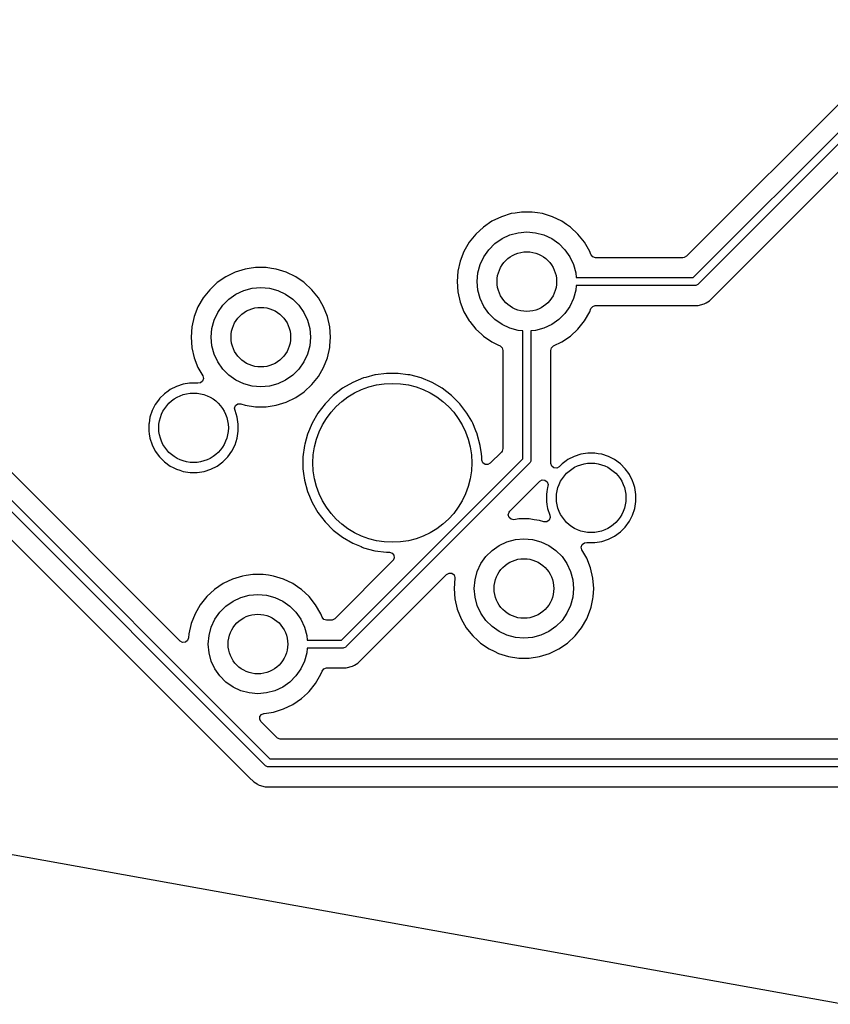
# Model space of a CAD drawing. Extents: x 98 to 223, y -135 to -41.
# Tile 12 of 22: x 177 to 198, y -131 to -107. Entities that reach past the tile are written whole.
import ezdxf

# ---------------------------------------------------------------- set-up
doc = ezdxf.new("R2010")
doc.units = 0
doc.layers.add('BLACK', color=7, linetype='CONTINUOUS')

msp = doc.modelspace()

# ---------------------------------------------------------------- linework, layer by layer
at = {"layer": 'BLACK', "linetype": 'CONTINUOUS'}
for p, q in [((199.864431, -106.626334), (193.90883, -112.581935)), ((194.079824, -113.118754), (200.40125, -106.797328)), ((200.571961, -106.909461), (194.191957, -113.289465)), ((194.611976, -113.577258), (200.869963, -107.319271)), ((183.31652, -125.403836), (169.12327, -111.210586)), ((169.264692, -111.069164), (183.428653, -125.233125)), ((189.501471, -111.50736), (189.250768, -111.584692)), ((189.501477, -111.507359), (189.501471, -111.50736)), ((189.50148, -111.507358), (189.501477, -111.507359)), ((189.599342, -111.492607), (189.50148, -111.507358)), ((189.760907, -111.468254), (189.599342, -111.492607)), ((189.760913, -111.468254), (189.760907, -111.468254)), ((190.023277, -111.468254), (189.760913, -111.468254)), ((190.023282, -111.468254), (190.023277, -111.468254)), ((190.157918, -111.488548), (190.023282, -111.468254)), ((190.28271, -111.507358), (190.157918, -111.488548)), ((190.282714, -111.507359), (190.28271, -111.507358)), ((190.282718, -111.50736), (190.282714, -111.507359)), ((190.533422, -111.584692), (190.282718, -111.50736)), ((189.014397, -111.698522), (188.797615, -111.846321)), ((189.014398, -111.698521), (189.014397, -111.698522)), ((189.250768, -111.584692), (189.014398, -111.698521)), ((190.769791, -111.698521), (190.53342, -111.584692)), ((190.53342, -111.584692), (190.533422, -111.584692)), ((190.769792, -111.698522), (190.769791, -111.698521)), ((190.769795, -111.698524), (190.769792, -111.698522)), ((190.769799, -111.698526), (190.769795, -111.698524)), ((190.888693, -111.779587), (190.769799, -111.698526)), ((169.125642, -111.920771), (182.90237, -125.697499)), ((188.797615, -111.846321), (188.605293, -112.024768)), ((189.46457, -112.044138), (189.675035, -111.987744)), ((189.675035, -111.987744), (189.892095, -111.968754)), ((189.892095, -111.968754), (190.109155, -111.987744)), ((190.109155, -111.987744), (190.31962, -112.044138)), ((190.986574, -111.846321), (190.888693, -111.779587)), ((191.178896, -112.024768), (190.986574, -111.846321)), ((188.441709, -112.229897), (188.310527, -112.45711)), ((188.605293, -112.024768), (188.441709, -112.229897)), ((188.934539, -112.415269), (189.08861, -112.261198)), ((189.08861, -112.261198), (189.267095, -112.136222)), ((189.267095, -112.136222), (189.46457, -112.044138)), ((190.31962, -112.044138), (190.517095, -112.136222)), ((190.517095, -112.136222), (190.69558, -112.261198)), ((190.69558, -112.261198), (190.849651, -112.415269)), ((191.178899, -112.024772), (191.178896, -112.024768)), ((191.1789, -112.024773), (191.178899, -112.024772)), ((191.342481, -112.229897), (191.1789, -112.024773)), ((191.473663, -112.457111), (191.342481, -112.229897)), ((188.310527, -112.45711), (188.214677, -112.701332)), ((188.809563, -112.593754), (188.934539, -112.415269)), ((190.849651, -112.415269), (190.974627, -112.593754)), ((191.506036, -112.539596), (191.473663, -112.457111)), ((188.214671, -112.701351), (188.156292, -112.957128)), ((188.214677, -112.701332), (188.214671, -112.701351)), ((188.717479, -112.791229), (188.809563, -112.593754)), ((190.974627, -112.593754), (191.066711, -112.791229)), ((191.508654, -112.545765), (191.506036, -112.539596)), ((191.554409, -112.598569), (191.508654, -112.545765)), ((191.621448, -112.618254), (191.554409, -112.598569)), ((193.821149, -112.618254), (191.621448, -112.618254)), ((193.847507, -112.61542), (193.821149, -112.618254)), ((193.90883, -112.581935), (193.847507, -112.61542)), ((182.556173, -112.983438), (182.319803, -113.097267)), ((182.806876, -112.906106), (182.556173, -112.983438)), ((182.806882, -112.906105), (182.806876, -112.906106)), ((182.806885, -112.906104), (182.806882, -112.906105)), ((182.904747, -112.891353), (182.806885, -112.906104)), ((183.066312, -112.867), (182.904747, -112.891353)), ((183.066318, -112.867), (183.066312, -112.867)), ((183.328682, -112.867), (183.066318, -112.867)), ((183.328687, -112.867), (183.328682, -112.867)), ((183.463323, -112.887294), (183.328687, -112.867)), ((183.588115, -112.906104), (183.463323, -112.887294)), ((183.588119, -112.906105), (183.588115, -112.906104)), ((183.588123, -112.906106), (183.588119, -112.906105)), ((183.838827, -112.983438), (183.588123, -112.906106)), ((184.075196, -113.097267), (183.838825, -112.983438)), ((183.838825, -112.983438), (183.838827, -112.983438)), ((188.156291, -112.957133), (188.136687, -113.218749)), ((188.156292, -112.957128), (188.156291, -112.957133)), ((188.642095, -113.218754), (188.661085, -113.001694)), ((188.661085, -113.001694), (188.717479, -112.791229)), ((191.066711, -112.791229), (191.123105, -113.001694)), ((191.123105, -113.001694), (191.133346, -113.118754)), ((182.10302, -113.245067), (181.910698, -113.423514)), ((182.319802, -113.097268), (182.10302, -113.245067)), ((182.319803, -113.097267), (182.319802, -113.097268)), ((184.075197, -113.097268), (184.075196, -113.097267)), ((184.0752, -113.09727), (184.075197, -113.097268)), ((184.075204, -113.097272), (184.0752, -113.09727)), ((184.262703, -113.225107), (184.075204, -113.097272)), ((184.291979, -113.245067), (184.262703, -113.225107)), ((184.484301, -113.423514), (184.291979, -113.245067)), ((188.136687, -113.218749), (188.136687, -113.218758)), ((188.136687, -113.218758), (188.156291, -113.480374)), ((188.661085, -113.435814), (188.642095, -113.218754)), ((191.133346, -113.118754), (194.079824, -113.118754)), ((181.910698, -113.423514), (181.747114, -113.628643)), ((182.5725, -113.534968), (182.769975, -113.442884)), ((182.769975, -113.442884), (182.98044, -113.38649)), ((182.98044, -113.38649), (183.1975, -113.3675)), ((183.1975, -113.3675), (183.41456, -113.38649)), ((183.41456, -113.38649), (183.625025, -113.442884)), ((183.625025, -113.442884), (183.8225, -113.534968)), ((184.484304, -113.423518), (184.484301, -113.423514)), ((184.484305, -113.423519), (184.484304, -113.423518)), ((184.647886, -113.628643), (184.484305, -113.423519)), ((188.156291, -113.480374), (188.156292, -113.480379)), ((188.156292, -113.480379), (188.214671, -113.736156)), ((188.717479, -113.646279), (188.661085, -113.435814)), ((191.123105, -113.435814), (191.066711, -113.646279)), ((191.133346, -113.318754), (191.123105, -113.435814)), ((194.121246, -113.318754), (191.133346, -113.318754)), ((194.140755, -113.316833), (194.121246, -113.318754)), ((194.176803, -113.301901), (194.140755, -113.316833)), ((194.191957, -113.289465), (194.176803, -113.301901)), ((181.747114, -113.628643), (181.615932, -113.855856)), ((182.239944, -113.814015), (182.394015, -113.659944)), ((182.394015, -113.659944), (182.5725, -113.534968)), ((183.8225, -113.534968), (184.000985, -113.659944)), ((184.000985, -113.659944), (184.155056, -113.814015)), ((184.779068, -113.855857), (184.647886, -113.628643)), ((188.214671, -113.736156), (188.214673, -113.736165)), ((188.214673, -113.736165), (188.214675, -113.73617)), ((188.214675, -113.73617), (188.310527, -113.980397)), ((188.809563, -113.843754), (188.717479, -113.646279)), ((191.066711, -113.646279), (190.974627, -113.843754)), ((194.353031, -113.778331), (194.40315, -113.749393)), ((194.40315, -113.749393), (194.489962, -113.699274)), ((194.489962, -113.699274), (194.601766, -113.58747)), ((194.601766, -113.587468), (194.611974, -113.577261)), ((194.601766, -113.58747), (194.601766, -113.587468)), ((194.611974, -113.577261), (194.611976, -113.577258)), ((181.615932, -113.855856), (181.520082, -114.100078)), ((182.022884, -114.189975), (182.114968, -113.9925)), ((182.114968, -113.9925), (182.239944, -113.814015)), ((184.155056, -113.814015), (184.280032, -113.9925)), ((184.280032, -113.9925), (184.372116, -114.189975)), ((184.87492, -114.100084), (184.779068, -113.855857)), ((188.310527, -113.980397), (188.441709, -114.207611)), ((188.934539, -114.022239), (188.809563, -113.843754)), ((190.974627, -113.843754), (190.849651, -114.022239)), ((191.342481, -114.207611), (191.473663, -113.980397)), ((191.473663, -113.980397), (191.506021, -113.897948)), ((191.506021, -113.897948), (191.548835, -113.842738)), ((191.548835, -113.842738), (191.614705, -113.819437)), ((191.614705, -113.819437), (191.621448, -113.819254)), ((191.621448, -113.819254), (194.034577, -113.819254)), ((194.034577, -113.819254), (194.034593, -113.819255)), ((194.034593, -113.819255), (194.042189, -113.819255)), ((194.042189, -113.819255), (194.2003, -113.819255)), ((194.2003, -113.819255), (194.200303, -113.819255)), ((194.200303, -113.819255), (194.353031, -113.778331)), ((181.520076, -114.100097), (181.461697, -114.355874)), ((181.520082, -114.100078), (181.520076, -114.100097)), ((181.96649, -114.40044), (182.022884, -114.189975)), ((184.372116, -114.189975), (184.42851, -114.40044)), ((184.933302, -114.35587), (184.87492, -114.100084)), ((188.441709, -114.207611), (188.454665, -114.223857)), ((188.454665, -114.223857), (188.605293, -114.412739)), ((189.08861, -114.17631), (188.934539, -114.022239)), ((189.267095, -114.301286), (189.08861, -114.17631)), ((190.69558, -114.17631), (190.517095, -114.301286)), ((190.849651, -114.022239), (190.69558, -114.17631)), ((191.1789, -114.412735), (191.342481, -114.207611)), ((181.461696, -114.355879), (181.442092, -114.617495)), ((181.461697, -114.355874), (181.461696, -114.355879)), ((181.9475, -114.6175), (181.96649, -114.40044)), ((184.42851, -114.40044), (184.4475, -114.6175)), ((184.933302, -114.355874), (184.933302, -114.35587)), ((184.933303, -114.355879), (184.933302, -114.355874)), ((184.952908, -114.617495), (184.933303, -114.355879)), ((188.605293, -114.412739), (188.747946, -114.5451)), ((189.46457, -114.39337), (189.267095, -114.301286)), ((189.675035, -114.449764), (189.46457, -114.39337)), ((189.792095, -114.460005), (189.675035, -114.449764)), ((189.792095, -117.678947), (189.792095, -114.460005)), ((190.109155, -114.449764), (189.992095, -114.460005)), ((189.992095, -114.460005), (189.992095, -117.720369)), ((190.31962, -114.39337), (190.109155, -114.449764)), ((190.517095, -114.301286), (190.31962, -114.39337)), ((190.986574, -114.591187), (191.1789, -114.412735)), ((181.442092, -114.617495), (181.442092, -114.617504)), ((181.442092, -114.617504), (181.461696, -114.87912)), ((181.96649, -114.83456), (181.9475, -114.6175)), ((184.4475, -114.6175), (184.42851, -114.83456)), ((184.936334, -114.83867), (184.952908, -114.617504)), ((184.952908, -114.617504), (184.952908, -114.617495)), ((188.747946, -114.5451), (188.797616, -114.591187)), ((188.797616, -114.591187), (189.014391, -114.738982)), ((189.014391, -114.738982), (189.014396, -114.738984)), ((189.014396, -114.738984), (189.014397, -114.738985)), ((189.014397, -114.738985), (189.014398, -114.738986)), ((189.014398, -114.738986), (189.158086, -114.808182)), ((190.562793, -114.83867), (190.769799, -114.738982)), ((190.769799, -114.738982), (190.986574, -114.591187)), ((181.461696, -114.87912), (181.461697, -114.879125)), ((181.461697, -114.879125), (181.461697, -114.879129)), ((181.461697, -114.879129), (181.461698, -114.87913)), ((181.461698, -114.87913), (181.46315, -114.885492)), ((181.46315, -114.885492), (181.520076, -115.134902)), ((182.022884, -115.045025), (181.96649, -114.83456)), ((184.42851, -114.83456), (184.372116, -115.045025)), ((184.87492, -115.134916), (184.933302, -114.87913)), ((184.933302, -114.87913), (184.936334, -114.83867)), ((189.158086, -114.808182), (189.221396, -114.83867)), ((189.221396, -114.83867), (189.273256, -114.885492)), ((189.273256, -114.885492), (189.291595, -114.95039)), ((189.291595, -114.95039), (189.291595, -117.420271)), ((190.492595, -114.95039), (190.51228, -114.883351)), ((190.492595, -117.790364), (190.492595, -114.95039)), ((190.51228, -114.883351), (190.562793, -114.83867)), ((181.520076, -115.134902), (181.520082, -115.134921)), ((181.520082, -115.134921), (181.615932, -115.379143)), ((182.114968, -115.2425), (182.022884, -115.045025)), ((182.239944, -115.420985), (182.114968, -115.2425)), ((184.280032, -115.2425), (184.155056, -115.420985)), ((184.372116, -115.045025), (184.280032, -115.2425)), ((184.779068, -115.379143), (184.87492, -115.134916)), ((181.615932, -115.379143), (181.738325, -115.591134)), ((182.394015, -115.575056), (182.239944, -115.420985)), ((184.155056, -115.420985), (184.000985, -115.575056)), ((184.647886, -115.606357), (184.779068, -115.379143)), ((181.731945, -115.725061), (181.677024, -115.768252)), ((181.754798, -115.659034), (181.731945, -115.725061)), ((181.738325, -115.591134), (181.754798, -115.659034)), ((182.5725, -115.700032), (182.394015, -115.575056)), ((182.769975, -115.792116), (182.5725, -115.700032)), ((183.8225, -115.700032), (183.625025, -115.792116)), ((184.000985, -115.575056), (183.8225, -115.700032)), ((184.484305, -115.811481), (184.647886, -115.606357)), ((185.783589, -115.644875), (185.51105, -115.757765)), ((185.783599, -115.644872), (185.783589, -115.644875)), ((185.839188, -115.629977), (185.783599, -115.644872)), ((186.068558, -115.568518), (185.839188, -115.629977)), ((186.082636, -115.566664), (186.068558, -115.568518)), ((186.361037, -115.530011), (186.082636, -115.566664)), ((186.361045, -115.530011), (186.361037, -115.530011)), ((186.656057, -115.530011), (186.361045, -115.530011)), ((186.656064, -115.530011), (186.656057, -115.530011)), ((186.899664, -115.562082), (186.656064, -115.530011)), ((186.948544, -115.568518), (186.899664, -115.562082)), ((187.233503, -115.644872), (186.948544, -115.568518)), ((187.233505, -115.644873), (187.233503, -115.644872)), ((187.233512, -115.644875), (187.233505, -115.644873)), ((187.506051, -115.757765), (187.233512, -115.644875)), ((180.863984, -115.973438), (180.772514, -116.039895)), ((180.915837, -115.935764), (180.863984, -115.973438)), ((181.073685, -115.855335), (180.915837, -115.935764)), ((181.073688, -115.855334), (181.073685, -115.855335)), ((181.242171, -115.800592), (181.073688, -115.855334)), ((181.399913, -115.775608), (181.242171, -115.800592)), ((181.417149, -115.772878), (181.399913, -115.775608)), ((181.594307, -115.772878), (181.417149, -115.772878)), ((181.611543, -115.775608), (181.594307, -115.772878)), ((181.677024, -115.768252), (181.611543, -115.775608)), ((182.98044, -115.84851), (182.769975, -115.792116)), ((183.1975, -115.8675), (182.98044, -115.84851)), ((183.41456, -115.84851), (183.1975, -115.8675)), ((183.625025, -115.792116), (183.41456, -115.84851)), ((184.291979, -115.989933), (184.484305, -115.811481)), ((185.255557, -115.905272), (185.02151, -116.084863)), ((185.51104, -115.757769), (185.255557, -115.905272)), ((185.51105, -115.757765), (185.51104, -115.757769)), ((187.506061, -115.757769), (187.506051, -115.757765)), ((187.761544, -115.905272), (187.506061, -115.757769)), ((187.995591, -116.084863), (187.761544, -115.905272)), ((180.64566, -116.167346), (180.543114, -116.308487)), ((180.647245, -116.165164), (180.64566, -116.167346)), ((180.647247, -116.165162), (180.647245, -116.165164)), ((180.772511, -116.039897), (180.647247, -116.165161)), ((180.647247, -116.165161), (180.647247, -116.165162)), ((180.772512, -116.039897), (180.772511, -116.039897)), ((180.772514, -116.039895), (180.772512, -116.039897)), ((183.838823, -116.251563), (184.075204, -116.137728)), ((184.075204, -116.137728), (184.291979, -115.989933)), ((185.021503, -116.084869), (184.812909, -116.293463)), ((185.02151, -116.084863), (185.021503, -116.084869)), ((187.995598, -116.084869), (187.995591, -116.084863)), ((188.204192, -116.293463), (187.995598, -116.084869)), ((180.462684, -116.466338), (180.407942, -116.634821)), ((180.462685, -116.466335), (180.462684, -116.466338)), ((180.543114, -116.308487), (180.462685, -116.466335)), ((182.53773, -116.401393), (182.56397, -116.336638)), ((182.548956, -116.460983), (182.53773, -116.401393)), ((182.546905, -116.461833), (182.548956, -116.460983)), ((182.54877, -116.466336), (182.546905, -116.461833)), ((182.603514, -116.634823), (182.54877, -116.466336)), ((182.56397, -116.336638), (182.621054, -116.296349)), ((182.621054, -116.296349), (182.690858, -116.293317)), ((182.690858, -116.293317), (182.697664, -116.295206)), ((182.697664, -116.295206), (182.806885, -116.328896)), ((182.806885, -116.328896), (183.066318, -116.368)), ((183.066318, -116.368), (183.328682, -116.368)), ((183.328682, -116.368), (183.588115, -116.328896)), ((183.588115, -116.328896), (183.838823, -116.251563)), ((184.812903, -116.29347), (184.633312, -116.527517)), ((184.812909, -116.293463), (184.812903, -116.29347)), ((188.204198, -116.29347), (188.204192, -116.293463)), ((188.383789, -116.527517), (188.204198, -116.29347)), ((180.407942, -116.634821), (180.384473, -116.783)), ((182.631228, -116.809799), (182.603514, -116.634823)), ((184.633312, -116.527517), (184.485809, -116.783)), ((188.503623, -116.735077), (188.383789, -116.527517)), ((181.16982, -122.266479), (175.71314, -116.809799)), ((180.384473, -116.783), (180.380228, -116.809799)), ((180.380228, -116.809799), (180.380228, -116.986957)), ((182.631228, -116.986957), (182.631228, -116.809799)), ((184.485805, -116.78301), (184.372915, -117.055549)), ((184.485809, -116.783), (184.485805, -116.78301)), ((188.531294, -116.783004), (188.503623, -116.735077)), ((188.609657, -116.972189), (188.531294, -116.783004)), ((188.641812, -117.049819), (188.609657, -116.972189)), ((180.380228, -116.986957), (180.390185, -117.049819)), ((180.390185, -117.049819), (180.407942, -117.161934)), ((180.407942, -117.161934), (180.462684, -117.330417)), ((182.54877, -117.33042), (182.603514, -117.161933)), ((182.603514, -117.161933), (182.631228, -116.986957)), ((184.372912, -117.055559), (184.304564, -117.310641)), ((184.372915, -117.055549), (184.372912, -117.055559)), ((188.64419, -117.055559), (188.641812, -117.049819)), ((188.720544, -117.340518), (188.64419, -117.055559)), ((180.462684, -117.330417), (180.462685, -117.33042)), ((180.462685, -117.33042), (180.542626, -117.48731)), ((182.468342, -117.488268), (182.54877, -117.33042)), ((184.296557, -117.340526), (184.258051, -117.632997)), ((184.296559, -117.340515), (184.296557, -117.340526)), ((184.304564, -117.310641), (184.296559, -117.340515)), ((188.748696, -117.554351), (188.720544, -117.340518)), ((189.291595, -117.420271), (189.27191, -117.48731)), ((180.542626, -117.48731), (180.543114, -117.488268)), ((180.543114, -117.488268), (180.647245, -117.631592)), ((180.647245, -117.631592), (180.772514, -117.756861)), ((182.238942, -117.756861), (182.364211, -117.631592)), ((182.364211, -117.631592), (182.468342, -117.488268)), ((184.258051, -117.632997), (184.258051, -117.928024)), ((185.228774, -122.242268), (189.792095, -117.678947)), ((188.75905, -117.632997), (188.748696, -117.554351)), ((188.759051, -117.633011), (188.75905, -117.632997)), ((188.759051, -117.704815), (188.759051, -117.633011)), ((188.759367, -117.713661), (188.759051, -117.704815)), ((188.783784, -117.779125), (188.759367, -117.713661)), ((189.255276, -117.507952), (188.970732, -117.792496)), ((189.27191, -117.48731), (189.255276, -117.507952)), ((189.992095, -117.720369), (189.990174, -117.739878)), ((190.921483, -117.70003), (190.885026, -117.726518)), ((191.079331, -117.619601), (190.921483, -117.70003)), ((191.079334, -117.6196), (191.079331, -117.619601)), ((191.247817, -117.564858), (191.079334, -117.6196)), ((191.364469, -117.546382), (191.247817, -117.564858)), ((191.422795, -117.537144), (191.364469, -117.546382)), ((191.599953, -117.537144), (191.422795, -117.537144)), ((191.687441, -117.551001), (191.599953, -117.537144)), ((191.77493, -117.564858), (191.687441, -117.551001)), ((191.943413, -117.6196), (191.77493, -117.564858)), ((191.943416, -117.619601), (191.943413, -117.6196)), ((192.100059, -117.699416), (191.943416, -117.619601)), ((192.101264, -117.70003), (192.100059, -117.699416)), ((192.244588, -117.804161), (192.101264, -117.70003)), ((180.772514, -117.756861), (180.915838, -117.860992)), ((180.915838, -117.860992), (180.993257, -117.900439)), ((180.993257, -117.900439), (181.073685, -117.94142)), ((181.073685, -117.94142), (181.073688, -117.941421)), ((181.073688, -117.941421), (181.157929, -117.968792)), ((181.157929, -117.968792), (181.242173, -117.996164)), ((181.769283, -117.996164), (181.93777, -117.94142)), ((181.93777, -117.94142), (182.095618, -117.860992)), ((182.095618, -117.860992), (182.238942, -117.756861)), ((184.258051, -117.928024), (184.274457, -118.052634)), ((189.962806, -117.79108), (185.340907, -122.412979)), ((188.839717, -117.820997), (188.783784, -117.779125)), ((188.909409, -117.825981), (188.839717, -117.820997)), ((188.970732, -117.792496), (188.909409, -117.825981)), ((189.975242, -117.775927), (189.962806, -117.79108)), ((189.983139, -117.756861), (189.975242, -117.775927)), ((189.990174, -117.739878), (189.983139, -117.756861)), ((190.492911, -117.79921), (190.492595, -117.790364)), ((190.517328, -117.864674), (190.492911, -117.79921)), ((190.573261, -117.906546), (190.517328, -117.864674)), ((190.642953, -117.91153), (190.573261, -117.906546)), ((190.704276, -117.878045), (190.642953, -117.91153)), ((190.778157, -117.804163), (190.704276, -117.878045)), ((190.778158, -117.804163), (190.778157, -117.804163)), ((190.77816, -117.804161), (190.778158, -117.804163)), ((190.885026, -117.726518), (190.77816, -117.804161)), ((192.369857, -117.92943), (192.244588, -117.804161)), ((192.45937, -118.052634), (192.369857, -117.92943)), ((181.242173, -117.996164), (181.417149, -118.023878)), ((181.417149, -118.023878), (181.41715, -118.023878)), ((181.41715, -118.023878), (181.594306, -118.023878)), ((181.594306, -118.023878), (181.594307, -118.023878)), ((181.594307, -118.023878), (181.769283, -117.996164)), ((184.274457, -118.052634), (184.296558, -118.220504)), ((190.217299, -118.244398), (190.27862, -118.210915)), ((190.27862, -118.210915), (190.348312, -118.215899)), ((190.348312, -118.215899), (190.404245, -118.257771)), ((192.473987, -118.072753), (192.45937, -118.052634)), ((192.554416, -118.230601), (192.473987, -118.072753)), ((184.296558, -118.220504), (184.372912, -118.505462)), ((189.460635, -119.001062), (190.217299, -118.244398)), ((190.413587, -118.399089), (190.396738, -118.505472)), ((190.404245, -118.257771), (190.428662, -118.323235)), ((190.42291, -118.370397), (190.413587, -118.399089)), ((190.428662, -118.323235), (190.42291, -118.370397)), ((192.554417, -118.230604), (192.554416, -118.230601)), ((192.578225, -118.303879), (192.554417, -118.230604)), ((192.60916, -118.399089), (192.578225, -118.303879)), ((192.636874, -118.574065), (192.60916, -118.399089)), ((184.372912, -118.505462), (184.372915, -118.505472)), ((184.372915, -118.505472), (184.485805, -118.778011)), ((190.396738, -118.505472), (190.385874, -118.574065)), ((190.385874, -118.574065), (190.385874, -118.751223)), ((192.636874, -118.751223), (192.636874, -118.574065)), ((184.485805, -118.778011), (184.485809, -118.778021)), ((184.485809, -118.778021), (184.633312, -119.033504)), ((190.385874, -118.751223), (190.398616, -118.83167)), ((190.398616, -118.83167), (190.413588, -118.9262)), ((190.413588, -118.9262), (190.46833, -119.094683)), ((192.554416, -119.094686), (192.60916, -118.926199)), ((192.60916, -118.926199), (192.636874, -118.751223)), ((184.633312, -119.033504), (184.812903, -119.267551)), ((189.424324, -119.089582), (189.443552, -119.02241)), ((189.444464, -119.156486), (189.424324, -119.089582)), ((189.443552, -119.02241), (189.460635, -119.001062)), ((189.497578, -119.20188), (189.444464, -119.156486)), ((189.566803, -119.211353), (189.497578, -119.20188)), ((189.688414, -119.193022), (189.566803, -119.211353)), ((189.68842, -119.193022), (189.688414, -119.193022)), ((189.950784, -119.193022), (189.68842, -119.193022)), ((189.950789, -119.193022), (189.950784, -119.193022)), ((190.0724, -119.211353), (189.950789, -119.193022)), ((190.479364, -119.159698), (190.453087, -119.224438)), ((190.470197, -119.099189), (190.468158, -119.100033)), ((190.468158, -119.100033), (190.479364, -119.159698)), ((190.46833, -119.094683), (190.470197, -119.099189)), ((192.473988, -119.252534), (192.554416, -119.094686)), ((184.812903, -119.267551), (184.812909, -119.267558)), ((184.812909, -119.267558), (185.021503, -119.476152)), ((190.210217, -119.232126), (190.0724, -119.211353)), ((190.210222, -119.232127), (190.210217, -119.232126)), ((190.210229, -119.232129), (190.210222, -119.232127)), ((190.319434, -119.265814), (190.210229, -119.232129)), ((190.326175, -119.267687), (190.319434, -119.265814)), ((190.39598, -119.264695), (190.326175, -119.267687)), ((190.453087, -119.224438), (190.39598, -119.264695)), ((192.244588, -119.521127), (192.369857, -119.395858)), ((192.369857, -119.395858), (192.473988, -119.252534)), ((185.021503, -119.476152), (185.02151, -119.476158)), ((185.02151, -119.476158), (185.255557, -119.655749)), ((185.255557, -119.655749), (185.51104, -119.803252)), ((189.602542, -119.712512), (189.819602, -119.693522)), ((189.819602, -119.693522), (190.036662, -119.712512)), ((191.943416, -119.705686), (192.101264, -119.625258)), ((192.101264, -119.625258), (192.244588, -119.521127)), ((185.51104, -119.803252), (185.511041, -119.803252)), ((185.511041, -119.803252), (185.511044, -119.803254)), ((185.511044, -119.803254), (185.721847, -119.890571)), ((185.721847, -119.890571), (185.749406, -119.901987)), ((185.749406, -119.901987), (185.783599, -119.91615)), ((185.783599, -119.91615), (186.068558, -119.992504)), ((189.016117, -119.985966), (189.194602, -119.86099)), ((189.194602, -119.86099), (189.392077, -119.768906)), ((189.392077, -119.768906), (189.602542, -119.712512)), ((190.036662, -119.712512), (190.247127, -119.768906)), ((190.247127, -119.768906), (190.444602, -119.86099)), ((190.444602, -119.86099), (190.623087, -119.985966)), ((191.262303, -119.901987), (191.285155, -119.83596)), ((191.278776, -119.969887), (191.262303, -119.901987)), ((191.285155, -119.83596), (191.340077, -119.792769)), ((191.340077, -119.792769), (191.40556, -119.785414)), ((191.40556, -119.785414), (191.422795, -119.788144)), ((191.422795, -119.788144), (191.422797, -119.788144)), ((191.422797, -119.788144), (191.599952, -119.788144)), ((191.599952, -119.788144), (191.599953, -119.788144)), ((191.599953, -119.788144), (191.774929, -119.76043)), ((191.774929, -119.76043), (191.943416, -119.705686)), ((186.068558, -119.992504), (186.361045, -120.031011)), ((186.361045, -120.031011), (186.361052, -120.031011)), ((186.361052, -120.031011), (186.432855, -120.031011)), ((186.432855, -120.031011), (186.499894, -120.050696)), ((186.499894, -120.050696), (186.545649, -120.1035)), ((186.555593, -120.172658), (186.526568, -120.236214)), ((186.545649, -120.1035), (186.555593, -120.172658)), ((188.73707, -120.318522), (188.862046, -120.140037)), ((188.862046, -120.140037), (189.016117, -119.985966)), ((190.623087, -119.985966), (190.777158, -120.140037)), ((190.777158, -120.140037), (190.902134, -120.318522)), ((191.40117, -120.181878), (191.278776, -119.969887)), ((191.40117, -120.181879), (191.401169, -120.181878)), ((191.401169, -120.181878), (191.40117, -120.181878)), ((191.497022, -120.426106), (191.40117, -120.181879)), ((186.520536, -120.242692), (185.05778, -121.705449)), ((186.526568, -120.236214), (186.520536, -120.242692)), ((188.644986, -120.515997), (188.73707, -120.318522)), ((190.902134, -120.318522), (190.994218, -120.515997)), ((191.555404, -120.681892), (191.497022, -120.426106)), ((182.734383, -120.630874), (182.48368, -120.708206)), ((182.734389, -120.630873), (182.734383, -120.630874)), ((182.734392, -120.630872), (182.734389, -120.630873)), ((182.832254, -120.616121), (182.734392, -120.630872)), ((182.993819, -120.591768), (182.832254, -120.616121)), ((182.993825, -120.591768), (182.993819, -120.591768)), ((183.256189, -120.591768), (182.993825, -120.591768)), ((183.256194, -120.591768), (183.256189, -120.591768)), ((183.39083, -120.612062), (183.256194, -120.591768)), ((183.515622, -120.630872), (183.39083, -120.612062)), ((183.515626, -120.630873), (183.515622, -120.630872)), ((183.51563, -120.630874), (183.515626, -120.630873)), ((183.766334, -120.708206), (183.51563, -120.630874)), ((185.760926, -122.700772), (187.872119, -120.589578)), ((187.872119, -120.589578), (187.93344, -120.556095)), ((187.93344, -120.556095), (188.003132, -120.561079)), ((188.003132, -120.561079), (188.059065, -120.602951)), ((188.059065, -120.602951), (188.083482, -120.668415)), ((188.083451, -120.686527), (188.064194, -120.943517)), ((188.083482, -120.668415), (188.083451, -120.686527)), ((188.588592, -120.726462), (188.644986, -120.515997)), ((190.994218, -120.515997), (191.050612, -120.726462)), ((191.555404, -120.681896), (191.555404, -120.681892)), ((191.555405, -120.681901), (191.555404, -120.681896)), ((191.57501, -120.943517), (191.555405, -120.681901)), ((182.247309, -120.822036), (182.030527, -120.969835)), ((182.24731, -120.822035), (182.247309, -120.822036)), ((182.48368, -120.708206), (182.24731, -120.822035)), ((184.002703, -120.822035), (183.766332, -120.708206)), ((183.766332, -120.708206), (183.766334, -120.708206)), ((184.002704, -120.822036), (184.002703, -120.822035)), ((184.002707, -120.822038), (184.002704, -120.822036)), ((184.002711, -120.82204), (184.002707, -120.822038)), ((184.182055, -120.944315), (184.002711, -120.82204)), ((188.064194, -120.943517), (188.064194, -120.943526)), ((188.064194, -120.943526), (188.083798, -121.205142)), ((188.569602, -120.943522), (188.588592, -120.726462)), ((188.588592, -121.160582), (188.569602, -120.943522)), ((191.050612, -120.726462), (191.069602, -120.943522)), ((191.069602, -120.943522), (191.050612, -121.160582)), ((191.558988, -121.15733), (191.57501, -120.943526)), ((191.57501, -120.943526), (191.57501, -120.943517)), ((181.838205, -121.148282), (181.674621, -121.353411)), ((182.030527, -120.969835), (181.838205, -121.148282)), ((182.500007, -121.259736), (182.697482, -121.167652)), ((182.697482, -121.167652), (182.907947, -121.111258)), ((182.907947, -121.111258), (183.125007, -121.092268)), ((183.125007, -121.092268), (183.342067, -121.111258)), ((183.342067, -121.111258), (183.552532, -121.167652)), ((183.552532, -121.167652), (183.750007, -121.259736)), ((184.219486, -120.969835), (184.182055, -120.944315)), ((184.411808, -121.148282), (184.219486, -120.969835)), ((184.411811, -121.148286), (184.411808, -121.148282)), ((184.411812, -121.148287), (184.411811, -121.148286)), ((184.575393, -121.353411), (184.411812, -121.148287)), ((188.644986, -121.371047), (188.588592, -121.160582)), ((191.050612, -121.160582), (190.994218, -121.371047)), ((191.555404, -121.205152), (191.558988, -121.15733)), ((181.674621, -121.353411), (181.543439, -121.580624)), ((182.167451, -121.538783), (182.321522, -121.384712)), ((182.321522, -121.384712), (182.500007, -121.259736)), ((183.750007, -121.259736), (183.928492, -121.384712)), ((183.928492, -121.384712), (184.082563, -121.538783)), ((184.706575, -121.580625), (184.575393, -121.353411)), ((188.083798, -121.205142), (188.083799, -121.205147)), ((188.083799, -121.205147), (188.142178, -121.460924)), ((188.73707, -121.568522), (188.644986, -121.371047)), ((190.994218, -121.371047), (190.902134, -121.568522)), ((191.497022, -121.460938), (191.507239, -121.416173)), ((191.507239, -121.416173), (191.555404, -121.205152)), ((181.543439, -121.580624), (181.447589, -121.824846)), ((182.042475, -121.717268), (182.167451, -121.538783)), ((184.082563, -121.538783), (184.207539, -121.717268)), ((184.738948, -121.66311), (184.706575, -121.580625)), ((184.741566, -121.669279), (184.738948, -121.66311)), ((184.787321, -121.722083), (184.741566, -121.669279)), ((188.142178, -121.460924), (188.14218, -121.460933)), ((188.14218, -121.460933), (188.142182, -121.460938)), ((188.142182, -121.460938), (188.238034, -121.705165)), ((188.862046, -121.747007), (188.73707, -121.568522)), ((190.902134, -121.568522), (190.777158, -121.747007)), ((191.40117, -121.705165), (191.497022, -121.460938)), ((181.447583, -121.824865), (181.389204, -122.080642)), ((181.447589, -121.824846), (181.447583, -121.824865)), ((181.893997, -122.125208), (181.950391, -121.914743)), ((181.950391, -121.914743), (182.042475, -121.717268)), ((184.207539, -121.717268), (184.299623, -121.914743)), ((184.299623, -121.914743), (184.356017, -122.125208)), ((184.85436, -121.741768), (184.787321, -121.722083)), ((184.970099, -121.741768), (184.85436, -121.741768)), ((184.996457, -121.738934), (184.970099, -121.741768)), ((185.05778, -121.705449), (184.996457, -121.738934)), ((188.238034, -121.705165), (188.369216, -121.932379)), ((188.369216, -121.932379), (188.482637, -122.074604)), ((189.016117, -121.901078), (188.862046, -121.747007)), ((189.194602, -122.026054), (189.016117, -121.901078)), ((190.623087, -121.901078), (190.444602, -122.026054)), ((190.777158, -121.747007), (190.623087, -121.901078)), ((191.106407, -122.137503), (191.269988, -121.932379)), ((191.269988, -121.932379), (191.40117, -121.705165)), ((181.389203, -122.080647), (181.381154, -122.188064)), ((181.389204, -122.080642), (181.389203, -122.080647)), ((181.875007, -122.342268), (181.893997, -122.125208)), ((184.356017, -122.125208), (184.366258, -122.242268)), ((188.482637, -122.074604), (188.5328, -122.137507)), ((188.5328, -122.137507), (188.657753, -122.253445)), ((189.392077, -122.118138), (189.194602, -122.026054)), ((189.602542, -122.174532), (189.392077, -122.118138)), ((189.819602, -122.193522), (189.602542, -122.174532)), ((190.036662, -122.174532), (189.819602, -122.193522)), ((190.247127, -122.118138), (190.036662, -122.174532)), ((190.444602, -122.026054), (190.247127, -122.118138)), ((190.914081, -122.315955), (191.106407, -122.137503)), ((181.230731, -122.299874), (181.16982, -122.266479)), ((181.30044, -122.295126), (181.230731, -122.299874)), ((181.356515, -122.253445), (181.30044, -122.295126)), ((181.381154, -122.188064), (181.356515, -122.253445)), ((181.893997, -122.559328), (181.875007, -122.342268)), ((184.366258, -122.242268), (185.228774, -122.242268)), ((185.325753, -122.425415), (185.289705, -122.440347)), ((185.340907, -122.412979), (185.325753, -122.425415)), ((188.657753, -122.253445), (188.725123, -122.315955)), ((188.725123, -122.315955), (188.941898, -122.46375)), ((190.697306, -122.46375), (190.914081, -122.315955)), ((181.950391, -122.769793), (181.893997, -122.559328)), ((184.356017, -122.559328), (184.299623, -122.769793)), ((184.366258, -122.442268), (184.356017, -122.559328)), ((185.270196, -122.442268), (184.366258, -122.442268)), ((185.289705, -122.440347), (185.270196, -122.442268)), ((188.941898, -122.46375), (188.941903, -122.463752)), ((188.941903, -122.463752), (188.941904, -122.463753)), ((188.941904, -122.463753), (188.941905, -122.463754)), ((188.941905, -122.463754), (189.067445, -122.52421)), ((189.067445, -122.52421), (189.178275, -122.577583)), ((189.178275, -122.577583), (189.178276, -122.577583)), ((189.178276, -122.577583), (189.178279, -122.577585)), ((189.178279, -122.577585), (189.428987, -122.654918)), ((189.428987, -122.654918), (189.68842, -122.694022)), ((189.950784, -122.694022), (190.210217, -122.654918)), ((190.210217, -122.654918), (190.460925, -122.577585)), ((190.460925, -122.577585), (190.647713, -122.487632)), ((190.647713, -122.487632), (190.697298, -122.463754)), ((190.697298, -122.463753), (190.697306, -122.46375)), ((190.697298, -122.463754), (190.697298, -122.463753)), ((182.042475, -122.967268), (181.950391, -122.769793)), ((184.299623, -122.769793), (184.207539, -122.967268)), ((185.349253, -122.942769), (185.501981, -122.901845)), ((185.501981, -122.901845), (185.5521, -122.872907)), ((185.5521, -122.872907), (185.638912, -122.822788)), ((185.638912, -122.822788), (185.750716, -122.710984)), ((185.750716, -122.710982), (185.760924, -122.700775)), ((185.750716, -122.710984), (185.750716, -122.710982)), ((185.760924, -122.700775), (185.760926, -122.700772)), ((189.68842, -122.694022), (189.950784, -122.694022)), ((182.167451, -123.145753), (182.042475, -122.967268)), ((182.321522, -123.299824), (182.167451, -123.145753)), ((184.082563, -123.145753), (183.928492, -123.299824)), ((184.207539, -122.967268), (184.082563, -123.145753)), ((184.575393, -123.331125), (184.706575, -123.103911)), ((184.706575, -123.103911), (184.738933, -123.021462)), ((184.738933, -123.021462), (184.781747, -122.966252)), ((184.781747, -122.966252), (184.847617, -122.942951)), ((184.847617, -122.942951), (184.85436, -122.942768)), ((184.85436, -122.942768), (185.183527, -122.942768)), ((185.183527, -122.942768), (185.183543, -122.942769)), ((185.183543, -122.942769), (185.191139, -122.942769)), ((185.191139, -122.942769), (185.34925, -122.942769)), ((185.34925, -122.942769), (185.349253, -122.942769)), ((182.500007, -123.4248), (182.321522, -123.299824)), ((183.928492, -123.299824), (183.750007, -123.4248)), ((184.411812, -123.536249), (184.575393, -123.331125)), ((182.697482, -123.516884), (182.500007, -123.4248)), ((182.907947, -123.573278), (182.697482, -123.516884)), ((183.125007, -123.592268), (182.907947, -123.573278)), ((183.342067, -123.573278), (183.125007, -123.592268)), ((183.552532, -123.516884), (183.342067, -123.573278)), ((183.750007, -123.4248), (183.552532, -123.516884)), ((184.219486, -123.714701), (184.36874, -123.576213)), ((184.36874, -123.576213), (184.411808, -123.536253)), ((184.411808, -123.536251), (184.411812, -123.536249)), ((184.411808, -123.536253), (184.411808, -123.536251)), ((197.833178, -131.409969), (155.225038, -123.742389)), ((183.76633, -123.976331), (184.002711, -123.862496)), ((184.002711, -123.862496), (184.219486, -123.714701)), ((183.175361, -124.169506), (183.217233, -124.113573)), ((183.217233, -124.113573), (183.273061, -124.090225)), ((183.273061, -124.090225), (183.28587, -124.088294)), ((183.28587, -124.088294), (183.515622, -124.053664)), ((183.515622, -124.053664), (183.76633, -123.976331)), ((183.170377, -124.239198), (183.175361, -124.169506)), ((183.203862, -124.300521), (183.170377, -124.239198)), ((183.599647, -124.696306), (183.203862, -124.300521)), ((183.620289, -124.71294), (183.599647, -124.696306)), ((183.687328, -124.732625), (183.620289, -124.71294)), ((199.868642, -124.732625), (183.687328, -124.732625)), ((183.331674, -125.416272), (183.31652, -125.403836)), ((183.428653, -125.233125), (199.955311, -125.233125)), ((183.367722, -125.431204), (183.331674, -125.416272)), ((183.387231, -125.433125), (183.367722, -125.431204)), ((199.913889, -125.433125), (183.387231, -125.433125)), ((182.90237, -125.697499), (182.90238, -125.69751)), ((182.90238, -125.69751), (182.90671, -125.70184)), ((182.90671, -125.70184), (182.906711, -125.701841)), ((182.906711, -125.701841), (183.018515, -125.813645)), ((183.018515, -125.813645), (183.105326, -125.863764)), ((183.105326, -125.863764), (183.105328, -125.863766)), ((183.105328, -125.863766), (183.124916, -125.875075)), ((183.124916, -125.875075), (183.155446, -125.892702)), ((183.155446, -125.892702), (183.308174, -125.933626)), ((183.308174, -125.933626), (183.308177, -125.933626)), ((183.308177, -125.933626), (183.473884, -125.933626)), ((183.473884, -125.933626), (183.4739, -125.933625)), ((183.4739, -125.933625), (199.655214, -125.933625))]:
    msp.add_line(p, q, dxfattribs=at)
at = {"layer": 'BLACK'}
for centre, radius in [((189.892095, -113.218754), 0.75), ((183.1975, -114.6175), 0.75), ((186.508551, -117.780511), 2), ((181.505728, -116.898378), 0.875), ((191.511374, -118.662644), 0.875), ((189.819602, -120.943522), 0.75), ((183.125007, -122.342268), 0.75)]:
    msp.add_circle(centre, radius, dxfattribs=at)

doc.saveas('drawing.dxf')
